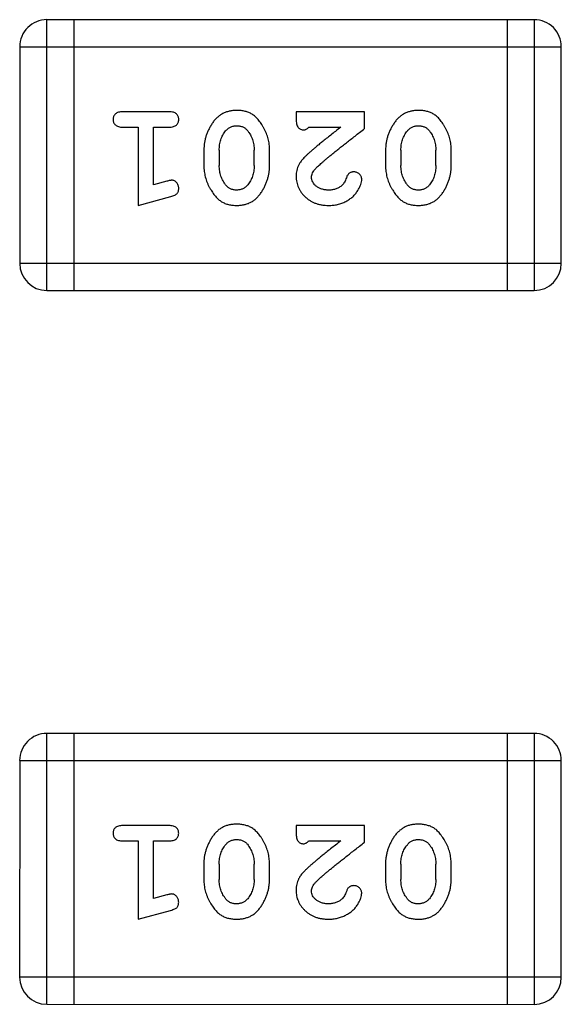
# Model space of a CAD drawing. Header units: millimetres. Extents: x 344 to 667, y 229 to 335.
# Tile 145 of 206: x 631.372 to 631.982, y 245.786 to 246.894. Entities that reach past the tile are written whole.
import ezdxf

# ---------------------------------------------------------------- set-up
doc = ezdxf.new("R2010")
doc.units = ezdxf.units.MM
doc.header["$LTSCALE"] = 0.5
doc.layers.get('0').update_dxf_attribs({"linetype": 'CONTINUOUS'})

msp = doc.modelspace()

# ---------------------------------------------------------------- linework, layer by layer
at = {"linetype": 'Continuous'}
for p, q in [((631.9516, 246.8941), (631.403, 246.8941)), ((631.403, 246.5893), (631.403, 246.8941)), ((631.4335, 246.8941), (631.4335, 246.5893)), ((631.9212, 246.8941), (631.9211, 246.5893)), ((631.9516, 246.8941), (631.9516, 246.5893)), ((631.3725, 246.8637), (631.9821, 246.8636)), ((631.3725, 246.8637), (631.3725, 246.6198)), ((631.9821, 246.6198), (631.9821, 246.8636)), ((631.5405, 246.7905), (631.4885, 246.7905)), ((631.7607, 246.7905), (631.6836, 246.7905)), ((631.6836, 246.7905), (631.6836, 246.7826)), ((631.7607, 246.7716), (631.7607, 246.7905)), ((631.4885, 246.7732), (631.5058, 246.7732)), ((631.5058, 246.7732), (631.5058, 246.6851)), ((631.5231, 246.7732), (631.5405, 246.7732)), ((631.5231, 246.7082), (631.5231, 246.7732)), ((631.6978, 246.7732), (631.734, 246.7732)), ((631.5798, 246.7475), (631.5798, 246.7297)), ((631.5971, 246.7472), (631.5971, 246.73)), ((631.6364, 246.73), (631.6364, 246.7472)), ((631.6537, 246.7297), (631.6537, 246.7474)), ((631.7843, 246.7474), (631.7843, 246.7297)), ((631.8016, 246.7472), (631.8016, 246.73)), ((631.8409, 246.73), (631.8409, 246.7472)), ((631.8582, 246.7297), (631.8582, 246.7474)), ((631.5382, 246.7124), (631.5231, 246.7082)), ((631.5058, 246.6851), (631.5424, 246.695)), ((631.9821, 246.6198), (631.3725, 246.6198)), ((631.403, 246.5893), (631.9516, 246.5893)), ((631.9516, 246.0907), (631.4029, 246.0908)), ((631.4029, 245.786), (631.4029, 246.0908)), ((631.4334, 246.0908), (631.4334, 245.786)), ((631.9211, 246.0908), (631.9211, 245.786)), ((631.9516, 246.0907), (631.9516, 245.7859)), ((631.3725, 246.0603), (631.3724, 245.8165)), ((631.3725, 246.0603), (631.9821, 246.0603)), ((631.982, 245.8164), (631.9821, 246.0603)), ((631.5404, 245.9872), (631.4885, 245.9872)), ((631.7606, 245.9871), (631.6835, 245.9871)), ((631.6835, 245.9871), (631.6835, 245.9793)), ((631.7606, 245.9683), (631.7606, 245.9871)), ((631.4885, 245.9699), (631.5058, 245.9698)), ((631.5058, 245.9698), (631.5058, 245.8818)), ((631.5231, 245.9698), (631.5404, 245.9698)), ((631.5231, 245.9049), (631.5231, 245.9698)), ((631.6977, 245.9698), (631.7339, 245.9698)), ((631.5797, 245.9441), (631.5797, 245.9264)), ((631.597, 245.9438), (631.597, 245.9266)), ((631.6363, 245.9266), (631.6363, 245.9438)), ((631.6536, 245.9264), (631.6537, 245.9441)), ((631.7842, 245.9441), (631.7842, 245.9263)), ((631.8015, 245.9438), (631.8015, 245.9266)), ((631.8409, 245.9266), (631.8409, 245.9438)), ((631.8582, 245.9263), (631.8582, 245.9441)), ((631.5381, 245.909), (631.5231, 245.9049)), ((631.5058, 245.8818), (631.5423, 245.8916)), ((631.982, 245.8164), (631.3724, 245.8165)), ((631.4029, 245.786), (631.9516, 245.7859))]:
    msp.add_line(p, q, dxfattribs=at)
for centre, start, end in [((631.403, 246.8637), 89.9951, 179.9951), ((631.9516, 246.8636), 359.9951, 89.9951), ((631.403, 246.6198), 179.9951, 269.9951), ((631.9516, 246.6198), 269.9951, 359.9951), ((631.4029, 246.0603), 89.9951, 179.9951), ((631.9516, 246.0603), 359.9951, 89.9951), ((631.4029, 245.8165), 179.9951, 269.9951), ((631.9516, 245.8164), 269.9951, 359.9951)]:
    msp.add_arc(centre, 0.0305, start, end, dxfattribs=at)
for points, knots in [([(631.4885, 246.7905), (631.4876, 246.7905), (631.486, 246.7904), (631.4836, 246.79), (631.4817, 246.7893), (631.4801, 246.7882), (631.479, 246.7868), (631.4781, 246.7853), (631.4776, 246.7836), (631.4776, 246.7825), (631.4775, 246.7818)], [0, 0, 0, 0, 0.169012, 0.317488, 0.445429, 0.560977, 0.67065, 0.776666, 0.88492, 1, 1, 1, 1]), ([(631.5515, 246.7818), (631.5514, 246.7825), (631.5514, 246.7836), (631.5509, 246.7853), (631.55, 246.7868), (631.5489, 246.7882), (631.5473, 246.7892), (631.5454, 246.79), (631.543, 246.7904), (631.5414, 246.7905), (631.5405, 246.7905)], [0, 0, 0, 0, 0.115051, 0.223278, 0.329269, 0.437893, 0.554681, 0.682591, 0.83103, 1, 1, 1, 1]), ([(631.6167, 246.7921), (631.6152, 246.792), (631.6124, 246.792), (631.6083, 246.7912), (631.6045, 246.7901), (631.6009, 246.7885), (631.5976, 246.7865), (631.5945, 246.784), (631.5917, 246.781), (631.5893, 246.7777), (631.5871, 246.7741), (631.5851, 246.7704), (631.5835, 246.7667), (631.5821, 246.7629), (631.5811, 246.7591), (631.5803, 246.7553), (631.5799, 246.7514), (631.5798, 246.7488), (631.5798, 246.7475)], [0, 0, 0, 0, 0.067217, 0.131051, 0.19272, 0.252824, 0.312745, 0.373449, 0.436041, 0.501494, 0.567761, 0.632087, 0.695096, 0.757109, 0.817993, 0.878657, 0.939311, 1, 1, 1, 1]), ([(631.6537, 246.7474), (631.6537, 246.7485), (631.6537, 246.7506), (631.6534, 246.7538), (631.6529, 246.757), (631.6522, 246.76), (631.6513, 246.7631), (631.6502, 246.7661), (631.6489, 246.769), (631.6474, 246.7719), (631.6459, 246.7747), (631.6442, 246.7772), (631.6426, 246.7795), (631.6409, 246.7816), (631.6392, 246.7835), (631.6376, 246.7852), (631.6358, 246.7866), (631.6334, 246.7882), (631.6303, 246.7898), (631.6261, 246.7911), (631.6215, 246.7919), (631.6183, 246.792), (631.6167, 246.7921)], [0, 0, 0, 0, 0.049886, 0.09882, 0.148132, 0.19689, 0.246038, 0.295176, 0.345305, 0.395692, 0.445312, 0.491875, 0.535813, 0.577009, 0.616081, 0.652689, 0.687585, 0.720206, 0.785062, 0.85223, 0.923759, 1, 1, 1, 1]), ([(631.8212, 246.792), (631.8197, 246.792), (631.8169, 246.7919), (631.8128, 246.7912), (631.809, 246.7901), (631.8054, 246.7885), (631.8021, 246.7865), (631.7991, 246.784), (631.7963, 246.781), (631.7938, 246.7776), (631.7916, 246.774), (631.7896, 246.7704), (631.788, 246.7666), (631.7866, 246.7629), (631.7856, 246.7591), (631.7848, 246.7552), (631.7844, 246.7513), (631.7843, 246.7487), (631.7843, 246.7474)], [0, 0, 0, 0, 0.067217, 0.131051, 0.19272, 0.252824, 0.312745, 0.373449, 0.436041, 0.501494, 0.567761, 0.632087, 0.695096, 0.757109, 0.817993, 0.878657, 0.939311, 1, 1, 1, 1]), ([(631.8582, 246.7474), (631.8582, 246.7485), (631.8582, 246.7506), (631.8579, 246.7538), (631.8574, 246.7569), (631.8567, 246.76), (631.8558, 246.7631), (631.8547, 246.7661), (631.8534, 246.769), (631.8519, 246.7719), (631.8504, 246.7746), (631.8487, 246.7772), (631.8471, 246.7795), (631.8455, 246.7816), (631.8438, 246.7835), (631.8421, 246.7851), (631.8403, 246.7866), (631.838, 246.7882), (631.8348, 246.7898), (631.8306, 246.7911), (631.826, 246.7919), (631.8228, 246.792), (631.8212, 246.792)], [0, 0, 0, 0, 0.049886, 0.09882, 0.148132, 0.19689, 0.246038, 0.295176, 0.345305, 0.395692, 0.445312, 0.491875, 0.535813, 0.577009, 0.616081, 0.652689, 0.687585, 0.720206, 0.785062, 0.85223, 0.923759, 1, 1, 1, 1]), ([(631.4775, 246.7818), (631.4776, 246.7812), (631.4776, 246.7801), (631.4781, 246.7784), (631.479, 246.7769), (631.4801, 246.7756), (631.4817, 246.7745), (631.4836, 246.7737), (631.486, 246.7733), (631.4876, 246.7732), (631.4885, 246.7732)], [0, 0, 0, 0, 0.11517, 0.223509, 0.328254, 0.438012, 0.553651, 0.682263, 0.830856, 1, 1, 1, 1]), ([(631.5405, 246.7732), (631.5413, 246.7732), (631.543, 246.7733), (631.5454, 246.7737), (631.5473, 246.7745), (631.5489, 246.7755), (631.55, 246.7769), (631.5509, 246.7784), (631.5514, 246.78), (631.5514, 246.7812), (631.5515, 246.7818)], [0, 0, 0, 0, 0.169102, 0.317658, 0.446239, 0.563118, 0.671828, 0.776546, 0.884858, 1, 1, 1, 1]), ([(631.6043, 246.769), (631.6047, 246.7694), (631.6055, 246.7703), (631.6069, 246.7715), (631.6083, 246.7725), (631.6098, 246.7733), (631.6114, 246.774), (631.6131, 246.7744), (631.6148, 246.7747), (631.616, 246.7747), (631.6166, 246.7748)], [0, 0, 0, 0, 0.129853, 0.25607, 0.380154, 0.49978, 0.62208, 0.743277, 0.868791, 1, 1, 1, 1]), ([(631.6166, 246.7748), (631.6173, 246.7747), (631.6185, 246.7747), (631.6203, 246.7745), (631.622, 246.7741), (631.6236, 246.7735), (631.6251, 246.7727), (631.6264, 246.7718), (631.6277, 246.7707), (631.6284, 246.7699), (631.6288, 246.7695)], [0, 0, 0, 0, 0.139844, 0.271849, 0.399162, 0.521619, 0.6402, 0.758957, 0.87828, 1, 1, 1, 1]), ([(631.6836, 246.7826), (631.6836, 246.7816), (631.6837, 246.7796), (631.6841, 246.7769), (631.6848, 246.7746), (631.6859, 246.7729), (631.6872, 246.7716), (631.6887, 246.7707), (631.6904, 246.7701), (631.6916, 246.7701), (631.6923, 246.77)], [0, 0, 0, 0, 0.1844, 0.34094, 0.473574, 0.586824, 0.690029, 0.789175, 0.890445, 1, 1, 1, 1]), ([(631.6923, 246.77), (631.6927, 246.7701), (631.6937, 246.7702), (631.695, 246.7708), (631.6965, 246.7718), (631.6973, 246.7727), (631.6978, 246.7732)], [0, 0, 0, 0, 0.20611, 0.432681, 0.695597, 1, 1, 1, 1]), ([(631.734, 246.7732), (631.732, 246.7716), (631.7281, 246.7686), (631.7227, 246.7643), (631.7177, 246.7604), (631.7132, 246.7568), (631.7093, 246.7536), (631.7059, 246.7508), (631.7029, 246.7483), (631.7012, 246.7468), (631.7004, 246.7461)], [0, 0, 0, 0, 0.176662, 0.337826, 0.484741, 0.617764, 0.73494, 0.837793, 0.926412, 1, 1, 1, 1]), ([(631.8088, 246.7689), (631.8092, 246.7694), (631.81, 246.7703), (631.8114, 246.7715), (631.8128, 246.7725), (631.8143, 246.7733), (631.8159, 246.774), (631.8176, 246.7744), (631.8193, 246.7747), (631.8205, 246.7747), (631.8211, 246.7747)], [0, 0, 0, 0, 0.129853, 0.25607, 0.380154, 0.49978, 0.62208, 0.743277, 0.868791, 1, 1, 1, 1]), ([(631.8211, 246.7747), (631.8218, 246.7747), (631.823, 246.7747), (631.8248, 246.7745), (631.8265, 246.774), (631.8281, 246.7734), (631.8296, 246.7727), (631.8309, 246.7718), (631.8322, 246.7707), (631.8329, 246.7699), (631.8333, 246.7695)], [0, 0, 0, 0, 0.139844, 0.271849, 0.399162, 0.521619, 0.6402, 0.758957, 0.87828, 1, 1, 1, 1]), ([(631.5971, 246.7472), (631.5971, 246.7482), (631.5972, 246.7503), (631.5975, 246.7534), (631.598, 246.7563), (631.5989, 246.7591), (631.5999, 246.7618), (631.6011, 246.7643), (631.6026, 246.7667), (631.6038, 246.7682), (631.6043, 246.769)], [0, 0, 0, 0, 0.135449, 0.266263, 0.393429, 0.516942, 0.639128, 0.758779, 0.879341, 1, 1, 1, 1]), ([(631.6288, 246.7695), (631.6294, 246.7687), (631.6306, 246.7671), (631.6321, 246.7646), (631.6335, 246.7619), (631.6345, 246.7592), (631.6354, 246.7563), (631.636, 246.7534), (631.6363, 246.7503), (631.6364, 246.7482), (631.6364, 246.7472)], [0, 0, 0, 0, 0.124927, 0.248361, 0.370889, 0.492583, 0.61616, 0.741472, 0.869044, 1, 1, 1, 1]), ([(631.7057, 246.7266), (631.7061, 246.7271), (631.7071, 246.7281), (631.7087, 246.7296), (631.7106, 246.7313), (631.7128, 246.7333), (631.7152, 246.7354), (631.7179, 246.7377), (631.721, 246.7402), (631.7243, 246.7429), (631.7278, 246.7459), (631.7317, 246.749), (631.7358, 246.7523), (631.7403, 246.7557), (631.745, 246.7594), (631.75, 246.7633), (631.7552, 246.7674), (631.7588, 246.7702), (631.7607, 246.7716)], [0, 0, 0, 0, 0.026647, 0.057942, 0.094152, 0.134806, 0.180631, 0.231142, 0.286385, 0.346321, 0.411439, 0.481035, 0.555329, 0.634592, 0.718826, 0.807759, 0.901393, 1, 1, 1, 1]), ([(631.8016, 246.7472), (631.8016, 246.7482), (631.8017, 246.7503), (631.802, 246.7534), (631.8025, 246.7563), (631.8034, 246.7591), (631.8044, 246.7618), (631.8057, 246.7643), (631.8071, 246.7667), (631.8083, 246.7682), (631.8088, 246.7689)], [0, 0, 0, 0, 0.135449, 0.266263, 0.393429, 0.516942, 0.639128, 0.758779, 0.879341, 1, 1, 1, 1]), ([(631.8333, 246.7695), (631.8339, 246.7687), (631.8351, 246.7671), (631.8366, 246.7645), (631.838, 246.7619), (631.8391, 246.7592), (631.8399, 246.7563), (631.8405, 246.7533), (631.8408, 246.7503), (631.8409, 246.7482), (631.8409, 246.7472)], [0, 0, 0, 0, 0.124927, 0.248361, 0.370889, 0.492583, 0.61616, 0.741472, 0.869044, 1, 1, 1, 1]), ([(631.7004, 246.7461), (631.6995, 246.7454), (631.6978, 246.7439), (631.6954, 246.7417), (631.6933, 246.7395), (631.6914, 246.7376), (631.6898, 246.7357), (631.6885, 246.7339), (631.6874, 246.7323), (631.6862, 246.7302), (631.6852, 246.7277), (631.6843, 246.7245), (631.6837, 246.7212), (631.6836, 246.719), (631.6836, 246.7178)], [0, 0, 0, 0, 0.103002, 0.197728, 0.285279, 0.365235, 0.437224, 0.502446, 0.560545, 0.611446, 0.707576, 0.80349, 0.900532, 1, 1, 1, 1]), ([(631.5798, 246.7297), (631.5798, 246.7286), (631.5798, 246.7265), (631.5801, 246.7233), (631.5807, 246.7202), (631.5813, 246.7171), (631.5823, 246.714), (631.5834, 246.711), (631.5847, 246.708), (631.5862, 246.7051), (631.5878, 246.7024), (631.5894, 246.6999), (631.5911, 246.6975), (631.5927, 246.6954), (631.5944, 246.6936), (631.5961, 246.6919), (631.5979, 246.6905), (631.6002, 246.6889), (631.6034, 246.6873), (631.6076, 246.686), (631.6121, 246.6852), (631.6153, 246.6851), (631.6169, 246.6851)], [0, 0, 0, 0, 0.049855, 0.099516, 0.148482, 0.19758, 0.246804, 0.296268, 0.346517, 0.397047, 0.446826, 0.49336, 0.537801, 0.579207, 0.617974, 0.654833, 0.689171, 0.722088, 0.786392, 0.853518, 0.924186, 1, 1, 1, 1]), ([(631.6047, 246.7077), (631.604, 246.7085), (631.6029, 246.7101), (631.6013, 246.7126), (631.6, 246.7153), (631.5989, 246.718), (631.5981, 246.7209), (631.5975, 246.7238), (631.5972, 246.7269), (631.5971, 246.7289), (631.5971, 246.73)], [0, 0, 0, 0, 0.125331, 0.248948, 0.371201, 0.494032, 0.616811, 0.742104, 0.868849, 1, 1, 1, 1]), ([(631.6169, 246.6851), (631.6184, 246.6851), (631.6212, 246.6852), (631.6252, 246.6859), (631.6291, 246.687), (631.6327, 246.6886), (631.636, 246.6907), (631.639, 246.6932), (631.6418, 246.6962), (631.6443, 246.6995), (631.6465, 246.7031), (631.6484, 246.7068), (631.65, 246.7105), (631.6514, 246.7143), (631.6524, 246.7181), (631.6532, 246.7219), (631.6536, 246.7258), (631.6537, 246.7284), (631.6537, 246.7297)], [0, 0, 0, 0, 0.06692, 0.130834, 0.19258, 0.252759, 0.312631, 0.373411, 0.436359, 0.501894, 0.568244, 0.632472, 0.69556, 0.757163, 0.818592, 0.878885, 0.939235, 1, 1, 1, 1]), ([(631.6364, 246.73), (631.6364, 246.7289), (631.6363, 246.7268), (631.636, 246.7238), (631.6355, 246.7208), (631.6346, 246.718), (631.6336, 246.7154), (631.6324, 246.7128), (631.6309, 246.7104), (631.6297, 246.7089), (631.6292, 246.7082)], [0, 0, 0, 0, 0.135446, 0.266257, 0.393419, 0.517936, 0.639137, 0.758785, 0.879345, 1, 1, 1, 1]), ([(631.7843, 246.7297), (631.7843, 246.7286), (631.7843, 246.7265), (631.7846, 246.7233), (631.7852, 246.7201), (631.7858, 246.717), (631.7868, 246.714), (631.7879, 246.711), (631.7892, 246.708), (631.7907, 246.7051), (631.7923, 246.7024), (631.7939, 246.6998), (631.7956, 246.6975), (631.7972, 246.6954), (631.7989, 246.6936), (631.8006, 246.6919), (631.8024, 246.6905), (631.8047, 246.6889), (631.8079, 246.6873), (631.8121, 246.686), (631.8166, 246.6852), (631.8198, 246.6851), (631.8214, 246.6851)], [0, 0, 0, 0, 0.049855, 0.099516, 0.148482, 0.19758, 0.246804, 0.296268, 0.346517, 0.397047, 0.446826, 0.49336, 0.537801, 0.579207, 0.617974, 0.654833, 0.689171, 0.722088, 0.786392, 0.853518, 0.924186, 1, 1, 1, 1]), ([(631.8092, 246.7077), (631.8086, 246.7085), (631.8074, 246.7101), (631.8058, 246.7126), (631.8045, 246.7152), (631.8035, 246.718), (631.8026, 246.7208), (631.802, 246.7238), (631.8017, 246.7268), (631.8016, 246.7289), (631.8016, 246.73)], [0, 0, 0, 0, 0.125331, 0.248948, 0.371201, 0.494032, 0.616811, 0.742104, 0.868849, 1, 1, 1, 1]), ([(631.8214, 246.6851), (631.8229, 246.6851), (631.8257, 246.6852), (631.8298, 246.6859), (631.8336, 246.687), (631.8372, 246.6886), (631.8405, 246.6907), (631.8435, 246.6932), (631.8463, 246.6961), (631.8488, 246.6995), (631.851, 246.7031), (631.8529, 246.7068), (631.8546, 246.7105), (631.8559, 246.7143), (631.8569, 246.7181), (631.8577, 246.7219), (631.8581, 246.7258), (631.8582, 246.7284), (631.8582, 246.7297)], [0, 0, 0, 0, 0.06692, 0.130834, 0.19258, 0.252759, 0.312631, 0.373411, 0.436359, 0.501894, 0.568244, 0.632472, 0.69556, 0.757163, 0.818592, 0.878885, 0.939235, 1, 1, 1, 1]), ([(631.8409, 246.73), (631.8409, 246.7289), (631.8408, 246.7268), (631.8405, 246.7238), (631.84, 246.7208), (631.8391, 246.718), (631.8382, 246.7153), (631.8369, 246.7128), (631.8354, 246.7104), (631.8343, 246.7089), (631.8337, 246.7082)], [0, 0, 0, 0, 0.135446, 0.266257, 0.393419, 0.517936, 0.639137, 0.758785, 0.879345, 1, 1, 1, 1]), ([(631.6836, 246.7178), (631.6836, 246.7167), (631.6837, 246.7145), (631.6842, 246.7113), (631.685, 246.7082), (631.6861, 246.7052), (631.6876, 246.7024), (631.6894, 246.6996), (631.6915, 246.6971), (631.6939, 246.6946), (631.6965, 246.6924), (631.6994, 246.6904), (631.7024, 246.6888), (631.7056, 246.6874), (631.709, 246.6864), (631.7126, 246.6856), (631.7164, 246.6852), (631.719, 246.6851), (631.7203, 246.6851)], [0, 0, 0, 0, 0.060981, 0.120256, 0.178148, 0.236115, 0.293993, 0.352864, 0.413358, 0.476056, 0.539296, 0.602396, 0.665116, 0.728325, 0.792919, 0.859317, 0.928302, 1, 1, 1, 1]), ([(631.7009, 246.7169), (631.701, 246.7177), (631.7011, 246.7193), (631.7021, 246.7218), (631.7036, 246.7242), (631.705, 246.7258), (631.7057, 246.7266)], [0, 0, 0, 0, 0.212836, 0.442809, 0.70317, 1, 1, 1, 1]), ([(631.7204, 246.7024), (631.719, 246.7024), (631.7163, 246.7025), (631.7125, 246.7034), (631.7091, 246.7047), (631.7062, 246.7067), (631.7039, 246.7089), (631.7022, 246.7114), (631.7011, 246.7141), (631.701, 246.716), (631.7009, 246.7169)], [0, 0, 0, 0, 0.156344, 0.299348, 0.4327, 0.561, 0.682299, 0.791883, 0.89611, 1, 1, 1, 1]), ([(631.7487, 246.7228), (631.7482, 246.7228), (631.7473, 246.7228), (631.7459, 246.7225), (631.7447, 246.722), (631.7435, 246.7214), (631.7425, 246.7205), (631.7416, 246.7193), (631.7408, 246.7179), (631.7404, 246.7168), (631.7402, 246.7163)], [0, 0, 0, 0, 0.127347, 0.246131, 0.359406, 0.470543, 0.586092, 0.711469, 0.847022, 1, 1, 1, 1]), ([(631.7575, 246.7144), (631.7575, 246.7149), (631.7574, 246.716), (631.7569, 246.7176), (631.7561, 246.719), (631.755, 246.7203), (631.7536, 246.7214), (631.7521, 246.7222), (631.7505, 246.7228), (631.7493, 246.7228), (631.7487, 246.7228)], [0, 0, 0, 0, 0.120856, 0.239483, 0.360995, 0.490166, 0.620982, 0.746416, 0.870253, 1, 1, 1, 1]), ([(631.5436, 246.7134), (631.5432, 246.7134), (631.5425, 246.7133), (631.5412, 246.7131), (631.5398, 246.7128), (631.5387, 246.7125), (631.5382, 246.7124)], [0, 0, 0, 0, 0.183151, 0.413144, 0.682305, 1, 1, 1, 1]), ([(631.5515, 246.7041), (631.5514, 246.7048), (631.5514, 246.706), (631.5509, 246.7077), (631.5502, 246.7093), (631.5492, 246.7107), (631.548, 246.7119), (631.5466, 246.7128), (631.5451, 246.7133), (631.5441, 246.7134), (631.5436, 246.7134)], [0, 0, 0, 0, 0.138815, 0.27042, 0.39836, 0.52875, 0.654955, 0.771147, 0.884581, 1, 1, 1, 1]), ([(631.6168, 246.7024), (631.6162, 246.7024), (631.6149, 246.7024), (631.6131, 246.7027), (631.6114, 246.7031), (631.6098, 246.7037), (631.6084, 246.7044), (631.607, 246.7053), (631.6058, 246.7064), (631.605, 246.7073), (631.6047, 246.7077)], [0, 0, 0, 0, 0.138115, 0.270177, 0.397547, 0.520057, 0.63869, 0.757499, 0.878226, 1, 1, 1, 1]), ([(631.6292, 246.7082), (631.6288, 246.7077), (631.6279, 246.7068), (631.6266, 246.7057), (631.6252, 246.7046), (631.6237, 246.7038), (631.6221, 246.7032), (631.6204, 246.7027), (631.6186, 246.7025), (631.6174, 246.7024), (631.6168, 246.7024)], [0, 0, 0, 0, 0.13042, 0.256046, 0.378133, 0.498725, 0.620452, 0.742761, 0.869406, 1, 1, 1, 1]), ([(631.7203, 246.6851), (631.722, 246.6851), (631.7253, 246.6853), (631.7303, 246.6861), (631.735, 246.6875), (631.7395, 246.6895), (631.7437, 246.6919), (631.7473, 246.6948), (631.7505, 246.6981), (631.753, 246.7016), (631.7549, 246.7052), (631.7564, 246.7085), (631.7573, 246.7116), (631.7575, 246.7135), (631.7575, 246.7144)], [0, 0, 0, 0, 0.098286, 0.193983, 0.289056, 0.384352, 0.477435, 0.566197, 0.652355, 0.737986, 0.818188, 0.887401, 0.94802, 1, 1, 1, 1]), ([(631.7353, 246.7078), (631.7348, 246.7073), (631.7338, 246.7065), (631.7322, 246.7054), (631.7304, 246.7045), (631.7286, 246.7037), (631.7267, 246.7031), (631.7247, 246.7027), (631.7226, 246.7024), (631.7211, 246.7024), (631.7204, 246.7024)], [0, 0, 0, 0, 0.121873, 0.243139, 0.363336, 0.485133, 0.607572, 0.734701, 0.864814, 1, 1, 1, 1]), ([(631.7402, 246.7163), (631.7399, 246.7154), (631.7393, 246.7137), (631.7381, 246.7114), (631.7369, 246.7094), (631.7358, 246.7083), (631.7353, 246.7078)], [0, 0, 0, 0, 0.285518, 0.544185, 0.781367, 1, 1, 1, 1]), ([(631.8213, 246.7024), (631.8207, 246.7024), (631.8194, 246.7024), (631.8176, 246.7027), (631.8159, 246.7031), (631.8144, 246.7037), (631.8129, 246.7044), (631.8115, 246.7053), (631.8103, 246.7064), (631.8095, 246.7072), (631.8092, 246.7077)], [0, 0, 0, 0, 0.138115, 0.270177, 0.397547, 0.520057, 0.63869, 0.757499, 0.878226, 1, 1, 1, 1]), ([(631.8337, 246.7082), (631.8333, 246.7077), (631.8325, 246.7068), (631.8311, 246.7056), (631.8297, 246.7046), (631.8282, 246.7038), (631.8266, 246.7031), (631.8249, 246.7027), (631.8231, 246.7024), (631.8219, 246.7024), (631.8213, 246.7024)], [0, 0, 0, 0, 0.13042, 0.256046, 0.378133, 0.498725, 0.620452, 0.742761, 0.869406, 1, 1, 1, 1]), ([(631.5424, 246.695), (631.5433, 246.6952), (631.5448, 246.6957), (631.5469, 246.6966), (631.5485, 246.6975), (631.5497, 246.6985), (631.5505, 246.6997), (631.5511, 246.701), (631.5514, 246.7025), (631.5514, 246.7036), (631.5515, 246.7041)], [0, 0, 0, 0, 0.187321, 0.344927, 0.475328, 0.579604, 0.674244, 0.773631, 0.882025, 1, 1, 1, 1]), ([(631.4885, 245.9872), (631.4876, 245.9871), (631.4859, 245.9871), (631.4836, 245.9866), (631.4816, 245.9859), (631.4801, 245.9848), (631.4789, 245.9835), (631.4781, 245.982), (631.4776, 245.9803), (631.4775, 245.9791), (631.4775, 245.9785)], [0, 0, 0, 0, 0.169012, 0.317488, 0.445429, 0.560977, 0.67065, 0.776666, 0.88492, 1, 1, 1, 1]), ([(631.5514, 245.9785), (631.5514, 245.9791), (631.5513, 245.9803), (631.5508, 245.982), (631.55, 245.9835), (631.5488, 245.9848), (631.5473, 245.9859), (631.5453, 245.9866), (631.543, 245.9871), (631.5413, 245.9871), (631.5404, 245.9872)], [0, 0, 0, 0, 0.115051, 0.223278, 0.329269, 0.437893, 0.554681, 0.682591, 0.83103, 1, 1, 1, 1]), ([(631.6166, 245.9887), (631.6152, 245.9887), (631.6123, 245.9886), (631.6083, 245.9879), (631.6044, 245.9868), (631.6008, 245.9852), (631.5975, 245.9832), (631.5945, 245.9806), (631.5917, 245.9777), (631.5892, 245.9743), (631.587, 245.9707), (631.5851, 245.967), (631.5834, 245.9633), (631.5821, 245.9596), (631.581, 245.9557), (631.5802, 245.9519), (631.5798, 245.948), (631.5797, 245.9454), (631.5797, 245.9441)], [0, 0, 0, 0, 0.067217, 0.131051, 0.19272, 0.252824, 0.312745, 0.373449, 0.436041, 0.501494, 0.567761, 0.632087, 0.695096, 0.757109, 0.817993, 0.878657, 0.939311, 1, 1, 1, 1]), ([(631.6537, 245.9441), (631.6536, 245.9452), (631.6536, 245.9473), (631.6533, 245.9505), (631.6528, 245.9536), (631.6521, 245.9567), (631.6512, 245.9597), (631.6501, 245.9627), (631.6488, 245.9657), (631.6474, 245.9686), (631.6458, 245.9713), (631.6442, 245.9739), (631.6425, 245.9762), (631.6409, 245.9783), (631.6392, 245.9801), (631.6375, 245.9818), (631.6357, 245.9832), (631.6334, 245.9848), (631.6302, 245.9864), (631.626, 245.9877), (631.6214, 245.9886), (631.6183, 245.9887), (631.6166, 245.9887)], [0, 0, 0, 0, 0.049886, 0.09882, 0.148132, 0.19689, 0.246038, 0.295176, 0.345305, 0.395692, 0.445312, 0.491875, 0.535813, 0.577009, 0.616081, 0.652689, 0.687585, 0.720206, 0.785062, 0.85223, 0.923759, 1, 1, 1, 1]), ([(631.8211, 245.9887), (631.8197, 245.9887), (631.8169, 245.9886), (631.8128, 245.9879), (631.8089, 245.9868), (631.8054, 245.9852), (631.802, 245.9831), (631.799, 245.9806), (631.7962, 245.9777), (631.7937, 245.9743), (631.7915, 245.9707), (631.7896, 245.967), (631.7879, 245.9633), (631.7866, 245.9595), (631.7855, 245.9557), (631.7848, 245.9519), (631.7843, 245.948), (631.7843, 245.9454), (631.7842, 245.9441)], [0, 0, 0, 0, 0.067217, 0.131051, 0.19272, 0.252824, 0.312745, 0.373449, 0.436041, 0.501494, 0.567761, 0.632087, 0.695096, 0.757109, 0.817993, 0.878657, 0.939311, 1, 1, 1, 1]), ([(631.8582, 245.9441), (631.8581, 245.9452), (631.8581, 245.9473), (631.8578, 245.9505), (631.8573, 245.9536), (631.8566, 245.9567), (631.8557, 245.9597), (631.8546, 245.9627), (631.8534, 245.9657), (631.8519, 245.9686), (631.8503, 245.9713), (631.8487, 245.9738), (631.847, 245.9761), (631.8454, 245.9783), (631.8437, 245.9801), (631.842, 245.9818), (631.8403, 245.9832), (631.8379, 245.9848), (631.8347, 245.9864), (631.8305, 245.9877), (631.8259, 245.9886), (631.8228, 245.9887), (631.8211, 245.9887)], [0, 0, 0, 0, 0.049886, 0.09882, 0.148132, 0.19689, 0.246038, 0.295176, 0.345305, 0.395692, 0.445312, 0.491875, 0.535813, 0.577009, 0.616081, 0.652689, 0.687585, 0.720206, 0.785062, 0.85223, 0.923759, 1, 1, 1, 1]), ([(631.4775, 245.9785), (631.4775, 245.9779), (631.4776, 245.9767), (631.4781, 245.975), (631.4789, 245.9735), (631.4801, 245.9722), (631.4816, 245.9711), (631.4836, 245.9704), (631.4859, 245.9699), (631.4876, 245.9699), (631.4885, 245.9699)], [0, 0, 0, 0, 0.11517, 0.223509, 0.328254, 0.438012, 0.553651, 0.682263, 0.830856, 1, 1, 1, 1]), ([(631.5404, 245.9698), (631.5413, 245.9699), (631.543, 245.9699), (631.5453, 245.9704), (631.5472, 245.9711), (631.5488, 245.9722), (631.55, 245.9735), (631.5508, 245.975), (631.5513, 245.9767), (631.5514, 245.9779), (631.5514, 245.9785)], [0, 0, 0, 0, 0.169102, 0.317658, 0.446239, 0.563118, 0.671828, 0.776546, 0.884858, 1, 1, 1, 1]), ([(631.6835, 245.9793), (631.6836, 245.9782), (631.6836, 245.9762), (631.6841, 245.9735), (631.6847, 245.9713), (631.6858, 245.9695), (631.6871, 245.9682), (631.6886, 245.9673), (631.6903, 245.9668), (631.6916, 245.9667), (631.6922, 245.9667)], [0, 0, 0, 0, 0.1844, 0.34094, 0.473574, 0.586824, 0.690029, 0.789175, 0.890445, 1, 1, 1, 1]), ([(631.597, 245.9438), (631.597, 245.9449), (631.5971, 245.947), (631.5974, 245.95), (631.598, 245.953), (631.5988, 245.9558), (631.5998, 245.9584), (631.6011, 245.961), (631.6025, 245.9634), (631.6037, 245.9649), (631.6043, 245.9656)], [0, 0, 0, 0, 0.135449, 0.266263, 0.393429, 0.516942, 0.639128, 0.758779, 0.879341, 1, 1, 1, 1]), ([(631.6043, 245.9656), (631.6047, 245.9661), (631.6055, 245.967), (631.6068, 245.9682), (631.6082, 245.9692), (631.6097, 245.97), (631.6113, 245.9706), (631.613, 245.9711), (631.6147, 245.9714), (631.6159, 245.9714), (631.6166, 245.9714)], [0, 0, 0, 0, 0.129853, 0.25607, 0.380154, 0.49978, 0.62208, 0.743277, 0.868791, 1, 1, 1, 1]), ([(631.6166, 245.9714), (631.6172, 245.9714), (631.6184, 245.9714), (631.6203, 245.9711), (631.622, 245.9707), (631.6235, 245.9701), (631.625, 245.9694), (631.6264, 245.9685), (631.6276, 245.9674), (631.6283, 245.9665), (631.6287, 245.9661)], [0, 0, 0, 0, 0.139844, 0.271849, 0.399162, 0.521619, 0.6402, 0.758957, 0.87828, 1, 1, 1, 1]), ([(631.6287, 245.9661), (631.6293, 245.9653), (631.6305, 245.9638), (631.6321, 245.9612), (631.6334, 245.9586), (631.6345, 245.9558), (631.6353, 245.953), (631.6359, 245.95), (631.6363, 245.947), (631.6363, 245.9449), (631.6363, 245.9438)], [0, 0, 0, 0, 0.124927, 0.248361, 0.370889, 0.492583, 0.61616, 0.741472, 0.869044, 1, 1, 1, 1]), ([(631.6922, 245.9667), (631.6926, 245.9667), (631.6936, 245.9668), (631.695, 245.9675), (631.6964, 245.9685), (631.6972, 245.9694), (631.6977, 245.9698)], [0, 0, 0, 0, 0.20611, 0.432681, 0.695597, 1, 1, 1, 1]), ([(631.7339, 245.9698), (631.7319, 245.9683), (631.7281, 245.9653), (631.7226, 245.961), (631.7176, 245.957), (631.7132, 245.9535), (631.7092, 245.9503), (631.7058, 245.9474), (631.7029, 245.945), (631.7011, 245.9435), (631.7003, 245.9428)], [0, 0, 0, 0, 0.176662, 0.337826, 0.484741, 0.617764, 0.73494, 0.837793, 0.926412, 1, 1, 1, 1]), ([(631.7056, 245.9233), (631.7061, 245.9237), (631.707, 245.9247), (631.7086, 245.9263), (631.7105, 245.928), (631.7127, 245.9299), (631.7151, 245.9321), (631.7179, 245.9344), (631.7209, 245.9369), (631.7242, 245.9396), (631.7278, 245.9425), (631.7316, 245.9456), (631.7358, 245.9489), (631.7402, 245.9524), (631.7449, 245.9561), (631.7499, 245.96), (631.7552, 245.9641), (631.7588, 245.9668), (631.7606, 245.9683)], [0, 0, 0, 0, 0.026647, 0.057942, 0.094152, 0.134806, 0.180631, 0.231142, 0.286385, 0.346321, 0.411439, 0.481035, 0.555329, 0.634592, 0.718826, 0.807759, 0.901393, 1, 1, 1, 1]), ([(631.8015, 245.9438), (631.8016, 245.9449), (631.8016, 245.947), (631.8019, 245.95), (631.8025, 245.9529), (631.8033, 245.9557), (631.8043, 245.9584), (631.8056, 245.9609), (631.807, 245.9634), (631.8082, 245.9649), (631.8088, 245.9656)], [0, 0, 0, 0, 0.135449, 0.266263, 0.393429, 0.516942, 0.639128, 0.758779, 0.879341, 1, 1, 1, 1]), ([(631.8088, 245.9656), (631.8092, 245.9661), (631.81, 245.967), (631.8113, 245.9681), (631.8127, 245.9692), (631.8142, 245.97), (631.8158, 245.9706), (631.8175, 245.9711), (631.8193, 245.9713), (631.8205, 245.9714), (631.8211, 245.9714)], [0, 0, 0, 0, 0.129853, 0.25607, 0.380154, 0.49978, 0.62208, 0.743277, 0.868791, 1, 1, 1, 1]), ([(631.8211, 245.9714), (631.8217, 245.9714), (631.823, 245.9714), (631.8248, 245.9711), (631.8265, 245.9707), (631.828, 245.9701), (631.8295, 245.9694), (631.8309, 245.9684), (631.8321, 245.9674), (631.8328, 245.9665), (631.8332, 245.9661)], [0, 0, 0, 0, 0.139844, 0.271849, 0.399162, 0.521619, 0.6402, 0.758957, 0.87828, 1, 1, 1, 1]), ([(631.8332, 245.9661), (631.8338, 245.9653), (631.8351, 245.9637), (631.8366, 245.9612), (631.8379, 245.9586), (631.839, 245.9558), (631.8398, 245.953), (631.8404, 245.95), (631.8408, 245.9469), (631.8408, 245.9449), (631.8409, 245.9438)], [0, 0, 0, 0, 0.124927, 0.248361, 0.370889, 0.492583, 0.61616, 0.741472, 0.869044, 1, 1, 1, 1]), ([(631.7003, 245.9428), (631.6994, 245.942), (631.6977, 245.9405), (631.6954, 245.9383), (631.6933, 245.9362), (631.6914, 245.9342), (631.6898, 245.9323), (631.6884, 245.9306), (631.6873, 245.9289), (631.6862, 245.9269), (631.6851, 245.9243), (631.6842, 245.9212), (631.6836, 245.9179), (631.6836, 245.9156), (631.6835, 245.9145)], [0, 0, 0, 0, 0.103002, 0.197728, 0.285279, 0.365235, 0.437224, 0.502446, 0.560545, 0.611446, 0.707576, 0.80349, 0.900532, 1, 1, 1, 1]), ([(631.5797, 245.9264), (631.5797, 245.9253), (631.5798, 245.9231), (631.5801, 245.92), (631.5806, 245.9168), (631.5813, 245.9137), (631.5822, 245.9107), (631.5833, 245.9077), (631.5846, 245.9047), (631.5861, 245.9018), (631.5877, 245.8991), (631.5893, 245.8965), (631.591, 245.8942), (631.5926, 245.8921), (631.5944, 245.8902), (631.5961, 245.8886), (631.5978, 245.8872), (631.6002, 245.8856), (631.6033, 245.884), (631.6075, 245.8827), (631.6121, 245.8819), (631.6152, 245.8818), (631.6168, 245.8817)], [0, 0, 0, 0, 0.049855, 0.099516, 0.148482, 0.19758, 0.246804, 0.296268, 0.346517, 0.397047, 0.446826, 0.49336, 0.537801, 0.579207, 0.617974, 0.654833, 0.689171, 0.722088, 0.786392, 0.853518, 0.924186, 1, 1, 1, 1]), ([(631.6046, 245.9043), (631.604, 245.9051), (631.6028, 245.9067), (631.6012, 245.9093), (631.5999, 245.9119), (631.5989, 245.9147), (631.598, 245.9175), (631.5974, 245.9205), (631.5971, 245.9235), (631.597, 245.9256), (631.597, 245.9266)], [0, 0, 0, 0, 0.125331, 0.248948, 0.371201, 0.494032, 0.616811, 0.742104, 0.868849, 1, 1, 1, 1]), ([(631.6168, 245.8817), (631.6183, 245.8818), (631.6211, 245.8819), (631.6252, 245.8826), (631.629, 245.8837), (631.6326, 245.8853), (631.6359, 245.8873), (631.6389, 245.8898), (631.6417, 245.8928), (631.6442, 245.8962), (631.6464, 245.8998), (631.6483, 245.9035), (631.65, 245.9072), (631.6513, 245.9109), (631.6524, 245.9147), (631.6531, 245.9186), (631.6536, 245.9224), (631.6536, 245.925), (631.6536, 245.9264)], [0, 0, 0, 0, 0.06692, 0.130834, 0.19258, 0.252759, 0.312631, 0.373411, 0.436359, 0.501894, 0.568244, 0.632472, 0.69556, 0.757163, 0.818592, 0.878885, 0.939235, 1, 1, 1, 1]), ([(631.6363, 245.9266), (631.6363, 245.9256), (631.6363, 245.9235), (631.6359, 245.9204), (631.6354, 245.9175), (631.6346, 245.9147), (631.6336, 245.912), (631.6323, 245.9095), (631.6308, 245.9071), (631.6297, 245.9056), (631.6291, 245.9048)], [0, 0, 0, 0, 0.135446, 0.266257, 0.393419, 0.517936, 0.639137, 0.758785, 0.879345, 1, 1, 1, 1]), ([(631.7008, 245.9136), (631.7009, 245.9144), (631.701, 245.916), (631.702, 245.9184), (631.7035, 245.9209), (631.7049, 245.9225), (631.7056, 245.9233)], [0, 0, 0, 0, 0.212836, 0.442809, 0.70317, 1, 1, 1, 1]), ([(631.7487, 245.9195), (631.7482, 245.9195), (631.7472, 245.9194), (631.7458, 245.9192), (631.7446, 245.9187), (631.7435, 245.918), (631.7424, 245.9171), (631.7415, 245.9159), (631.7408, 245.9145), (631.7404, 245.9135), (631.7402, 245.9129)], [0, 0, 0, 0, 0.127347, 0.246131, 0.359406, 0.470543, 0.586092, 0.711469, 0.847022, 1, 1, 1, 1]), ([(631.7575, 245.9111), (631.7574, 245.9116), (631.7574, 245.9127), (631.7569, 245.9142), (631.756, 245.9157), (631.7549, 245.917), (631.7535, 245.9181), (631.752, 245.9189), (631.7504, 245.9194), (631.7492, 245.9195), (631.7487, 245.9195)], [0, 0, 0, 0, 0.120856, 0.239483, 0.360995, 0.490166, 0.620982, 0.746416, 0.870253, 1, 1, 1, 1]), ([(631.7842, 245.9263), (631.7842, 245.9253), (631.7843, 245.9231), (631.7846, 245.9199), (631.7851, 245.9168), (631.7858, 245.9137), (631.7867, 245.9106), (631.7878, 245.9076), (631.7891, 245.9047), (631.7906, 245.9018), (631.7922, 245.8991), (631.7938, 245.8965), (631.7955, 245.8942), (631.7972, 245.8921), (631.7989, 245.8902), (631.8006, 245.8886), (631.8023, 245.8871), (631.8047, 245.8856), (631.8079, 245.884), (631.812, 245.8827), (631.8166, 245.8819), (631.8197, 245.8818), (631.8214, 245.8817)], [0, 0, 0, 0, 0.049855, 0.099516, 0.148482, 0.19758, 0.246804, 0.296268, 0.346517, 0.397047, 0.446826, 0.49336, 0.537801, 0.579207, 0.617974, 0.654833, 0.689171, 0.722088, 0.786392, 0.853518, 0.924186, 1, 1, 1, 1]), ([(631.8091, 245.9043), (631.8085, 245.9051), (631.8073, 245.9067), (631.8057, 245.9093), (631.8044, 245.9119), (631.8034, 245.9147), (631.8025, 245.9175), (631.802, 245.9204), (631.8016, 245.9235), (631.8016, 245.9256), (631.8015, 245.9266)], [0, 0, 0, 0, 0.125331, 0.248948, 0.371201, 0.494032, 0.616811, 0.742104, 0.868849, 1, 1, 1, 1]), ([(631.8214, 245.8817), (631.8228, 245.8818), (631.8256, 245.8818), (631.8297, 245.8825), (631.8335, 245.8837), (631.8371, 245.8853), (631.8404, 245.8873), (631.8435, 245.8898), (631.8462, 245.8928), (631.8487, 245.8962), (631.8509, 245.8998), (631.8528, 245.9035), (631.8545, 245.9072), (631.8558, 245.9109), (631.8569, 245.9147), (631.8576, 245.9186), (631.8581, 245.9224), (631.8581, 245.925), (631.8582, 245.9263)], [0, 0, 0, 0, 0.06692, 0.130834, 0.19258, 0.252759, 0.312631, 0.373411, 0.436359, 0.501894, 0.568244, 0.632472, 0.69556, 0.757163, 0.818592, 0.878885, 0.939235, 1, 1, 1, 1]), ([(631.8409, 245.9266), (631.8408, 245.9255), (631.8408, 245.9235), (631.8405, 245.9204), (631.8399, 245.9175), (631.8391, 245.9147), (631.8381, 245.912), (631.8368, 245.9095), (631.8353, 245.9071), (631.8342, 245.9056), (631.8336, 245.9048)], [0, 0, 0, 0, 0.135446, 0.266257, 0.393419, 0.517936, 0.639137, 0.758785, 0.879345, 1, 1, 1, 1]), ([(631.5435, 245.9101), (631.5432, 245.91), (631.5424, 245.91), (631.5412, 245.9098), (631.5397, 245.9095), (631.5387, 245.9092), (631.5381, 245.909)], [0, 0, 0, 0, 0.183151, 0.413144, 0.682305, 1, 1, 1, 1]), ([(631.5514, 245.9008), (631.5514, 245.9014), (631.5513, 245.9026), (631.5508, 245.9044), (631.5501, 245.906), (631.5491, 245.9074), (631.5479, 245.9086), (631.5465, 245.9095), (631.5451, 245.91), (631.544, 245.91), (631.5435, 245.9101)], [0, 0, 0, 0, 0.138815, 0.27042, 0.39836, 0.52875, 0.654955, 0.771147, 0.884581, 1, 1, 1, 1]), ([(631.6835, 245.9145), (631.6836, 245.9134), (631.6836, 245.9112), (631.6841, 245.908), (631.6849, 245.9048), (631.6861, 245.9019), (631.6875, 245.899), (631.6893, 245.8963), (631.6914, 245.8937), (631.6938, 245.8913), (631.6965, 245.889), (631.6993, 245.8871), (631.7023, 245.8854), (631.7056, 245.884), (631.709, 245.883), (631.7126, 245.8823), (631.7163, 245.8818), (631.7189, 245.8818), (631.7202, 245.8817)], [0, 0, 0, 0, 0.060981, 0.120256, 0.178148, 0.236115, 0.293993, 0.352864, 0.413358, 0.476056, 0.539296, 0.602396, 0.665116, 0.728325, 0.792919, 0.859317, 0.928302, 1, 1, 1, 1]), ([(631.7203, 245.899), (631.7189, 245.8991), (631.7162, 245.8992), (631.7124, 245.9), (631.709, 245.9014), (631.7062, 245.9033), (631.7038, 245.9056), (631.7021, 245.9081), (631.7011, 245.9108), (631.7009, 245.9126), (631.7008, 245.9136)], [0, 0, 0, 0, 0.156344, 0.299348, 0.4327, 0.561, 0.682299, 0.791883, 0.89611, 1, 1, 1, 1]), ([(631.7202, 245.8817), (631.7219, 245.8818), (631.7253, 245.8819), (631.7302, 245.8828), (631.7349, 245.8842), (631.7394, 245.8862), (631.7436, 245.8886), (631.7472, 245.8915), (631.7504, 245.8947), (631.7529, 245.8983), (631.7549, 245.9019), (631.7563, 245.9052), (631.7573, 245.9082), (631.7574, 245.9102), (631.7575, 245.9111)], [0, 0, 0, 0, 0.098286, 0.193983, 0.289056, 0.384352, 0.477435, 0.566197, 0.652355, 0.737986, 0.818188, 0.887401, 0.94802, 1, 1, 1, 1]), ([(631.7402, 245.9129), (631.7399, 245.912), (631.7393, 245.9103), (631.738, 245.908), (631.7368, 245.906), (631.7357, 245.9049), (631.7352, 245.9044)], [0, 0, 0, 0, 0.285518, 0.544185, 0.781367, 1, 1, 1, 1]), ([(631.5423, 245.8916), (631.5432, 245.8919), (631.5448, 245.8924), (631.5468, 245.8932), (631.5485, 245.8941), (631.5497, 245.8951), (631.5505, 245.8963), (631.551, 245.8977), (631.5514, 245.8992), (631.5514, 245.9002), (631.5514, 245.9008)], [0, 0, 0, 0, 0.187321, 0.344927, 0.475328, 0.579604, 0.674244, 0.773631, 0.882025, 1, 1, 1, 1]), ([(631.6167, 245.899), (631.6161, 245.8991), (631.6149, 245.8991), (631.6131, 245.8993), (631.6114, 245.8997), (631.6098, 245.9003), (631.6083, 245.9011), (631.6069, 245.902), (631.6057, 245.9031), (631.605, 245.9039), (631.6046, 245.9043)], [0, 0, 0, 0, 0.138115, 0.270177, 0.397547, 0.520057, 0.63869, 0.757499, 0.878226, 1, 1, 1, 1]), ([(631.6291, 245.9048), (631.6287, 245.9044), (631.6279, 245.9035), (631.6265, 245.9023), (631.6251, 245.9013), (631.6236, 245.9005), (631.622, 245.8998), (631.6203, 245.8994), (631.6186, 245.8991), (631.6173, 245.8991), (631.6167, 245.899)], [0, 0, 0, 0, 0.13042, 0.256046, 0.378133, 0.498725, 0.620452, 0.742761, 0.869406, 1, 1, 1, 1]), ([(631.7352, 245.9044), (631.7347, 245.904), (631.7337, 245.9031), (631.7321, 245.902), (631.7303, 245.9011), (631.7285, 245.9004), (631.7266, 245.8998), (631.7246, 245.8994), (631.7225, 245.8991), (631.7211, 245.899), (631.7203, 245.899)], [0, 0, 0, 0, 0.121873, 0.243139, 0.363336, 0.485133, 0.607572, 0.734701, 0.864814, 1, 1, 1, 1]), ([(631.8212, 245.899), (631.8206, 245.899), (631.8194, 245.8991), (631.8176, 245.8993), (631.8159, 245.8997), (631.8143, 245.9003), (631.8128, 245.9011), (631.8115, 245.902), (631.8102, 245.9031), (631.8095, 245.9039), (631.8091, 245.9043)], [0, 0, 0, 0, 0.138115, 0.270177, 0.397547, 0.520057, 0.63869, 0.757499, 0.878226, 1, 1, 1, 1]), ([(631.8336, 245.9048), (631.8332, 245.9044), (631.8324, 245.9035), (631.8311, 245.9023), (631.8296, 245.9013), (631.8281, 245.9005), (631.8265, 245.8998), (631.8248, 245.8994), (631.8231, 245.8991), (631.8219, 245.899), (631.8212, 245.899)], [0, 0, 0, 0, 0.13042, 0.256046, 0.378133, 0.498725, 0.620452, 0.742761, 0.869406, 1, 1, 1, 1])]:
    msp.add_open_spline(points, degree=3, knots=knots, dxfattribs=at)

doc.saveas('drawing.dxf')
